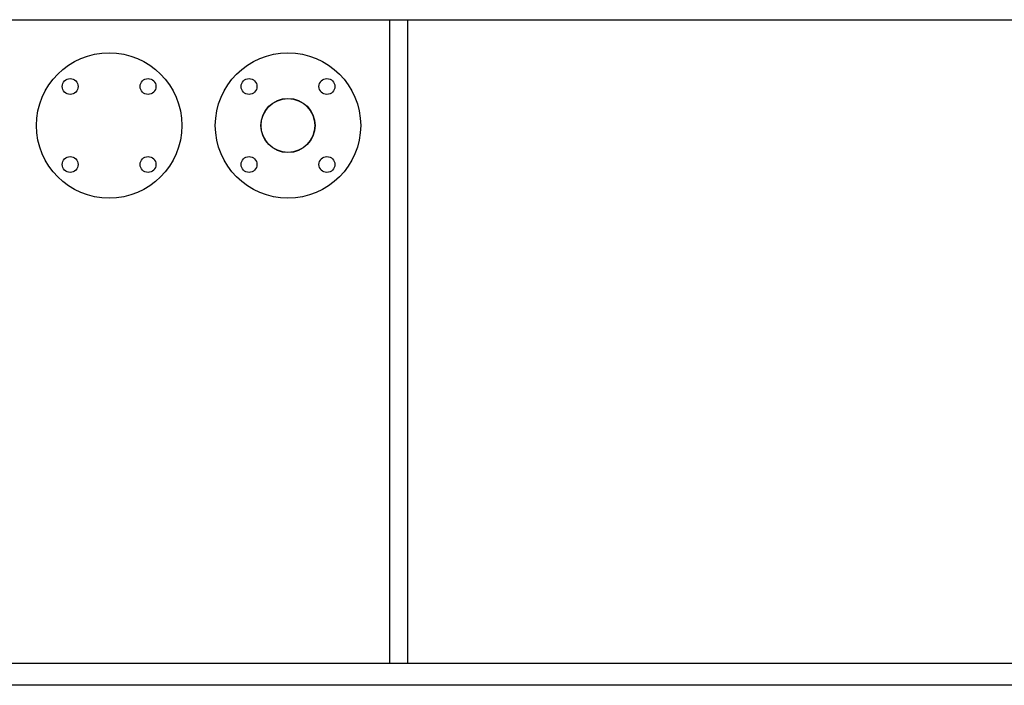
# Model space of a CAD drawing. Header units: millimetres. Extents: x 0 to 1189, y 0 to 841.
# Tile 36 of 131: x 430 to 475, y 218 to 248. Entities that reach past the tile are written whole.
import ezdxf

# ---------------------------------------------------------------- set-up
doc = ezdxf.new("R2010")
doc.units = ezdxf.units.MM
doc.header["$LTSCALE"] = 65.395
for name, color, linetype in [('8M25C_GENSET_STD_GRUNDRAHMEN_ABL83', 7, 'CONTINUOUS'), ('8M25C_GENSET_STD_GRUNDRAHMEN_T1_PBL84', 7, 'CONTINUOUS'), ('8M25C_GENSET_STD_VERROHRUNG_ABL23', 7, 'CONTINUOUS'), ('E1514-FF-DN50-PN16X2_PBL2731', 7, 'CONTINUOUS'), ('EN1092-1-01A-DN50-PN16-61_5_PBL2723', 7, 'CONTINUOUS'), ('EN1092-1-05A-DN50-PN16_PBL2721', 7, 'CONTINUOUS'), ('new_view_1_VBL0', 7, 'CONTINUOUS')]:
    doc.layers.add(name, color=color, linetype=linetype)

# ---------------------------------------------------------------- blocks, each defined once
blk = doc.blocks.new('EN1092-1-05A-DN50-PN16_PBL2721', base_point=(434.06, 243))
at = {"layer": 'EN1092-1-05A-DN50-PN16_PBL2721', "color": 7, "linetype": 'Continuous'}
for centre, radius in [((434.06, 243), 3.3), ((432.292, 244.768), 0.36), ((435.828, 244.768), 0.36), ((432.292, 241.232), 0.36), ((435.828, 241.232), 0.36)]:
    blk.add_circle(centre, radius, dxfattribs=at)
blk = doc.blocks.new('EN1092-1-01A-DN50-PN16-61_5_PBL2723', base_point=(442.18, 243))
at = {"layer": 'EN1092-1-01A-DN50-PN16-61_5_PBL2723', "color": 7, "linetype": 'Continuous'}
for centre, radius in [((442.18, 243), 3.3), ((440.412, 244.768), 0.36), ((443.948, 244.768), 0.36), ((442.18, 243), 1.23), ((440.412, 241.232), 0.36), ((443.948, 241.232), 0.36)]:
    blk.add_circle(centre, radius, dxfattribs=at)
blk = doc.blocks.new('E1514-FF-DN50-PN16X2_PBL2731', base_point=(442.18, 243))
at = {"layer": 'E1514-FF-DN50-PN16X2_PBL2731', "color": 7, "linetype": 'Continuous'}
blk.add_circle((442.18, 243), 1.22, dxfattribs=at)
blk = doc.blocks.new('8M25C_GENSET_STD_VERROHRUNG_ABL23', base_point=(468.71, 264.485))
at = {"layer": 'E1514-FF-DN50-PN16X2_PBL2731'}
blk.add_blockref('E1514-FF-DN50-PN16X2_PBL2731', (442.18, 243), dxfattribs=at)
at = {"layer": 'EN1092-1-01A-DN50-PN16-61_5_PBL2723'}
blk.add_blockref('EN1092-1-01A-DN50-PN16-61_5_PBL2723', (442.18, 243), dxfattribs=at)
at = {"layer": 'EN1092-1-05A-DN50-PN16_PBL2721'}
blk.add_blockref('EN1092-1-05A-DN50-PN16_PBL2721', (434.06, 243), dxfattribs=at)
blk = doc.blocks.new('8M25C_GENSET_STD_GRUNDRAHMEN_T1_PBL84', base_point=(560.77, 233.6))
at = {"layer": '8M25C_GENSET_STD_GRUNDRAHMEN_T1_PBL84', "color": 7, "linetype": 'Continuous'}
for p, q in [((412.4, 247.8), (539.312, 247.8)), ((446.8, 218.6), (446.8, 247.8)), ((447.6, 247.8), (447.6, 218.6)), ((409.2, 218.6), (721, 218.6)), ((721, 217.6), (409.2, 217.6))]:
    blk.add_line(p, q, dxfattribs=at)
blk = doc.blocks.new('8M25C_GENSET_STD_GRUNDRAHMEN_ABL83', base_point=(560.77, 263.1))
at = {"layer": '8M25C_GENSET_STD_GRUNDRAHMEN_T1_PBL84'}
blk.add_blockref('8M25C_GENSET_STD_GRUNDRAHMEN_T1_PBL84', (560.77, 233.6), dxfattribs=at)
blk = doc.blocks.new('NEW_VIEW_1_VBL0', base_point=(537.261, 295.257))
at = {"layer": '8M25C_GENSET_STD_GRUNDRAHMEN_ABL83'}
blk.add_blockref('8M25C_GENSET_STD_GRUNDRAHMEN_ABL83', (560.77, 263.1), dxfattribs=at)
at = {"layer": '8M25C_GENSET_STD_VERROHRUNG_ABL23'}
blk.add_blockref('8M25C_GENSET_STD_VERROHRUNG_ABL23', (468.71, 264.485), dxfattribs=at)

msp = doc.modelspace()

# ---------------------------------------------------------------- block references
at = {"layer": 'new_view_1_VBL0'}
msp.add_blockref('NEW_VIEW_1_VBL0', (537.26107, 295.25684), dxfattribs=at)

doc.saveas('drawing.dxf')
